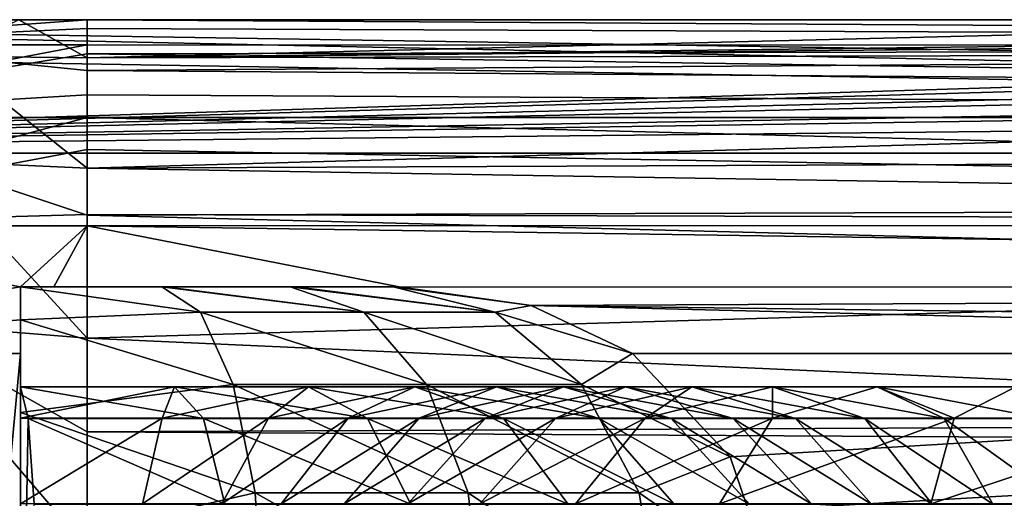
# Model space of a CAD drawing. Extents: x -54 to 446, y -6 to 1844.
# Tile 157 of 196: x 0 to 15, y 1837 to 1844. Entities that reach past the tile are written whole.
import ezdxf

# ---------------------------------------------------------------- set-up
doc = ezdxf.new("R2010")
doc.units = 0
doc.header["$LTSCALE"] = 52.148148
for name, color, linetype in [('761', 7, 'CONTINUOUS'), ('763', 7, 'CONTINUOUS'), ('766', 7, 'CONTINUOUS'), ('769', 7, 'CONTINUOUS'), ('770', 7, 'CONTINUOUS'), ('779', 7, 'CONTINUOUS'), ('881', 7, 'CONTINUOUS'), ('882', 7, 'CONTINUOUS'), ('884', 7, 'CONTINUOUS'), ('887', 7, 'CONTINUOUS'), ('889', 7, 'CONTINUOUS'), ('893', 7, 'CONTINUOUS'), ('894', 7, 'CONTINUOUS'), ('905', 7, 'CONTINUOUS'), ('909', 7, 'CONTINUOUS'), ('911', 7, 'CONTINUOUS'), ('912', 7, 'CONTINUOUS'), ('913', 7, 'CONTINUOUS'), ('915', 7, 'CONTINUOUS')]:
    doc.layers.add(name, color=color, linetype=linetype)

msp = doc.modelspace()

# ---------------------------------------------------------------- linework, layer by layer
at = {"layer": '761', "color": 7, "linetype": 'CONTINUOUS'}
for points in [[(47.329, 1844, 0.025), (-13.997, 1844, 0.025), (47.329, 1844, 9.763), (47.329, 1844, 0.025)], [(-13.997, 1844, 0.025), (-0.024, 1844, 10.002), (1, 1844, 10), (-13.997, 1844, 0.025)], [(-13.997, 1844, 0.025), (1, 1844, 10), (24.039, 1844, 10), (-13.997, 1844, 0.025)], [(47.329, 1844, 9.763), (-13.997, 1844, 0.025), (47.202, 1844, 9.884), (47.329, 1844, 9.763)], [(47.202, 1844, 9.884), (-13.997, 1844, 0.025), (47.079, 1844, 10), (47.202, 1844, 9.884)], [(47.079, 1844, 10), (-13.997, 1844, 0.025), (24.039, 1844, 10), (47.079, 1844, 10)]]:
    msp.add_3dface(points, dxfattribs=at)
at = {"layer": '763', "color": 7, "linetype": 'CONTINUOUS'}
for points in [[(47.678, 1843.875, 0.025), (-17, 1842, 0.025), (47.329, 1844, 0.025), (47.678, 1843.875, 0.025)], [(47.329, 1844, 0.025), (-17, 1842, 0.025), (-13.997, 1844, 0.025), (47.329, 1844, 0.025)], [(47.847, 1843.637, 0.025), (-17, 1842, 0.025), (47.678, 1843.875, 0.025), (47.847, 1843.637, 0.025)], [(47.879, 1843.476, 0.025), (-17, 1842, 0.025), (47.847, 1843.637, 0.025), (47.879, 1843.476, 0.025)], [(-17, 1842, 0.025), (47.879, 1843.476, 0.025), (48.033, 1843.138, 0.025), (-17, 1842, 0.025)], [(48.378, 1843, 0.025), (-17, 1842, 0.025), (48.033, 1843.138, 0.025), (48.378, 1843, 0.025)], [(80, 1842, 0.025), (-17, 1842, 0.025), (80, 1843, 0.025), (80, 1842, 0.025)], [(80, 1843, 0.025), (-17, 1842, 0.025), (48.378, 1843, 0.025), (80, 1843, 0.025)]]:
    msp.add_3dface(points, dxfattribs=at)
at = {"layer": '766', "color": 7, "linetype": 'CONTINUOUS'}
for points in [[(-17, 1842, 0.025), (80, 1842, 0.025), (-17, 1842), (-17, 1842, 0.025)], [(-17, 1842), (80, 1842, 0.025), (80, 1842), (-17, 1842)]]:
    msp.add_3dface(points, dxfattribs=at)
at = {"layer": '769', "color": 7, "linetype": 'CONTINUOUS'}
for points in [[(-1.117, 1843.456, 13.214), (1, 1843.428, 13.334), (-0.024, 1844, 10.002), (-1.117, 1843.456, 13.214)], [(-0.024, 1844, 10.002), (1, 1843.428, 13.334), (1, 1844, 10), (-0.024, 1844, 10.002)], [(-1.44, 1841.885, 16.063), (1, 1841.775, 16.289), (-1.117, 1843.456, 13.214), (-1.44, 1841.885, 16.063)], [(-1.117, 1843.456, 13.214), (1, 1841.775, 16.289), (1, 1843.239, 13.827), (-1.117, 1843.456, 13.214)], [(1, 1843.428, 13.334), (-1.117, 1843.456, 13.214), (1, 1843.239, 13.827), (1, 1843.428, 13.334)], [(-1.906, 1839.467, 18.214), (1, 1839.23, 18.523), (-1.44, 1841.885, 16.063), (-1.906, 1839.467, 18.214)], [(-1.44, 1841.885, 16.063), (1, 1839.23, 18.523), (1, 1841.071, 17.071), (-1.44, 1841.885, 16.063)], [(1, 1841.775, 16.289), (-1.44, 1841.885, 16.063), (1, 1841.071, 17.071), (1, 1841.775, 16.289)], [(-2.461, 1836.479, 19.419), (1, 1836.086, 19.78), (-1.906, 1839.467, 18.214), (-2.461, 1836.479, 19.419)], [(-1.906, 1839.467, 18.214), (1, 1836.086, 19.78), (1, 1837.827, 19.239), (-1.906, 1839.467, 18.214)], [(1, 1839.23, 18.523), (-1.906, 1839.467, 18.214), (1, 1837.827, 19.239), (1, 1839.23, 18.523)]]:
    msp.add_3dface(points, dxfattribs=at)
at = {"layer": '770', "color": 7, "linetype": 'CONTINUOUS'}
for points in [[(1, 1844, 10), (1, 1843.428, 13.334), (24.039, 1844, 10), (1, 1844, 10)], [(1, 1843.428, 13.334), (47.079, 1844, 10), (24.039, 1844, 10), (1, 1843.428, 13.334)], [(47.079, 1844, 10), (1, 1843.428, 13.334), (45.475, 1843.869, 11.611), (47.079, 1844, 10)], [(1, 1843.428, 13.334), (44.065, 1843.528, 13.037), (45.475, 1843.869, 11.611), (1, 1843.428, 13.334)], [(1, 1843.428, 13.334), (1, 1843.239, 13.827), (44.065, 1843.528, 13.037), (1, 1843.428, 13.334)], [(44.065, 1843.528, 13.037), (1, 1843.239, 13.827), (42.276, 1842.94, 14.48), (44.065, 1843.528, 13.037)], [(1, 1843.239, 13.827), (1, 1841.775, 16.289), (42.276, 1842.94, 14.48), (1, 1843.239, 13.827)], [(42.276, 1842.94, 14.48), (1, 1841.775, 16.289), (39.294, 1841.934, 16.087), (42.276, 1842.94, 14.48)], [(39.294, 1841.934, 16.087), (1, 1841.775, 16.289), (37.111, 1841.183, 16.957), (39.294, 1841.934, 16.087)], [(1, 1841.775, 16.289), (1, 1841.071, 17.071), (37.111, 1841.183, 16.957), (1, 1841.775, 16.289)], [(37.111, 1841.183, 16.957), (1, 1841.071, 17.071), (34.303, 1840.207, 17.841), (37.111, 1841.183, 16.957)], [(1, 1841.071, 17.071), (1, 1839.23, 18.523), (34.303, 1840.207, 17.841), (1, 1841.071, 17.071)], [(34.303, 1840.207, 17.841), (1, 1839.23, 18.523), (29.333, 1837.958, 19.183), (34.303, 1840.207, 17.841)], [(1, 1839.23, 18.523), (1, 1837.827, 19.239), (29.333, 1837.958, 19.183), (1, 1839.23, 18.523)], [(29.333, 1837.958, 19.183), (1, 1837.827, 19.239), (28.833, 1837.67, 19.302), (29.333, 1837.958, 19.183)], [(1, 1837.827, 19.239), (1, 1836.086, 19.78), (28.833, 1837.67, 19.302), (1, 1837.827, 19.239)], [(28.833, 1837.67, 19.302), (1, 1836.086, 19.78), (24.856, 1834.867, 19.962), (28.833, 1837.67, 19.302)]]:
    msp.add_3dface(points, dxfattribs=at)
at = {"layer": '779', "color": 7, "linetype": 'CONTINUOUS'}
for points in [[(80.604, 1782.006), (-17, 1780.041), (80, 1842), (80.604, 1782.006)], [(-17, 1780.041), (-17, 1842), (80, 1842), (-17, 1780.041)]]:
    msp.add_3dface(points, dxfattribs=at)
at = {"layer": '881', "color": 7, "linetype": 'CONTINUOUS'}
for points in [[(11.067, 1833.493, -20), (36.583, 1839, -20), (1, 1783.404, -20), (11.067, 1833.493, -20)], [(1, 1783.404, -20), (36.583, 1839, -20), (40.772, 1784.205, -20), (1, 1783.404, -20)], [(9.165, 1839, -20), (36.583, 1839, -20), (10.629, 1837.453, -20), (9.165, 1839, -20)], [(10.629, 1837.453, -20), (36.583, 1839, -20), (11.286, 1835.514, -20), (10.629, 1837.453, -20)], [(11.286, 1835.514, -20), (36.583, 1839, -20), (11.067, 1833.493, -20), (11.286, 1835.514, -20)]]:
    msp.add_3dface(points, dxfattribs=at)
at = {"layer": '882', "color": 7, "linetype": 'CONTINUOUS'}
for points in [[(-14, 1844, -0.025), (80, 1844, -0.025), (-13.26, 1844, -4.654), (-14, 1844, -0.025)], [(80, 1844, -0.025), (-11.126, 1844, -8.829), (-13.26, 1844, -4.654), (80, 1844, -0.025)], [(80, 1844, -0.025), (-7.809, 1844, -12.141), (-11.126, 1844, -8.829), (80, 1844, -0.025)], [(80, 1844, -0.025), (-3.631, 1844, -14.267), (-7.809, 1844, -12.141), (80, 1844, -0.025)], [(80, 1844, -0.025), (1, 1844, -15), (-3.631, 1844, -14.267), (80, 1844, -0.025)], [(1, 1844, -15), (80, 1844, -0.025), (32.5, 1844, -15), (1, 1844, -15)]]:
    msp.add_3dface(points, dxfattribs=at)
at = {"layer": '884', "color": 7, "linetype": 'CONTINUOUS'}
for points in [[(-15.91, 1843.621, -0.025), (80, 1842, -0.025), (-14, 1844, -0.025), (-15.91, 1843.621, -0.025)], [(-14, 1844, -0.025), (80, 1842, -0.025), (80, 1842.5, -0.025), (-14, 1844, -0.025)], [(80, 1844, -0.025), (-14, 1844, -0.025), (80, 1842.5, -0.025), (80, 1844, -0.025)], [(-17, 1842, -0.025), (80, 1842, -0.025), (-15.91, 1843.621, -0.025), (-17, 1842, -0.025)]]:
    msp.add_3dface(points, dxfattribs=at)
at = {"layer": '887', "color": 7, "linetype": 'CONTINUOUS'}
for points in [[(80, 1842, -0.025), (-17, 1842, -0.025), (80, 1842), (80, 1842, -0.025)], [(-17, 1842, -0.025), (-17, 1842), (80, 1842), (-17, 1842, -0.025)]]:
    msp.add_3dface(points, dxfattribs=at)
at = {"layer": '889', "color": 7, "linetype": 'CONTINUOUS'}
for points in [[(-5.932, 1839, -18.76), (0, 1839, -19.975), (-5.176, 1783.31, -19.023), (-5.932, 1839, -18.76)], [(0, 1839, -19.975), (0, 1830, -19.975), (-5.176, 1783.31, -19.023), (0, 1839, -19.975)]]:
    msp.add_3dface(points, dxfattribs=at)
at = {"layer": '893', "color": 7, "linetype": 'CONTINUOUS'}
for points in [[(1, 1843.87, -16.131), (1, 1844, -15), (64, 1843.62, -16.913), (1, 1843.87, -16.131)], [(1, 1844, -15), (32.5, 1844, -15), (64, 1843.62, -16.913), (1, 1844, -15)], [(1, 1843.621, -16.91), (1, 1843.87, -16.131), (64, 1843.62, -16.913), (1, 1843.621, -16.91)], [(1, 1843.488, -17.204), (1, 1843.621, -16.91), (64, 1843.62, -16.913), (1, 1843.488, -17.204)], [(64, 1842.537, -18.534), (1, 1843.488, -17.204), (64, 1843.62, -16.913), (64, 1842.537, -18.534)], [(1, 1842.873, -18.162), (1, 1843.488, -17.204), (64, 1842.537, -18.534), (1, 1842.873, -18.162)], [(1, 1842.537, -18.534), (1, 1842.873, -18.162), (64, 1842.537, -18.534), (1, 1842.537, -18.534)], [(1, 1842.057, -18.957), (1, 1842.537, -18.534), (64, 1840.918, -19.618), (1, 1842.057, -18.957)], [(64, 1840.918, -19.618), (1, 1842.537, -18.534), (64, 1842.537, -18.534), (64, 1840.918, -19.618)], [(1, 1841.083, -19.546), (1, 1842.057, -18.957), (64, 1840.918, -19.618), (1, 1841.083, -19.546)], [(1, 1840.913, -19.619), (1, 1841.083, -19.546), (64, 1840.918, -19.618), (1, 1840.913, -19.619)], [(64, 1839.981, -19.903), (1, 1840.913, -19.619), (64, 1840.918, -19.618), (64, 1839.981, -19.903)], [(1, 1840, -19.899), (1, 1840.913, -19.619), (5.673, 1840, -19.899), (1, 1840, -19.899)], [(5.673, 1840, -19.899), (1, 1840.913, -19.619), (64, 1839.981, -19.903), (5.673, 1840, -19.899)], [(7.648, 1839.718, -19.948), (5.673, 1840, -19.899), (64, 1839.981, -19.903), (7.648, 1839.718, -19.948)], [(64, 1839, -20), (7.648, 1839.718, -19.948), (64, 1839.981, -19.903), (64, 1839, -20)], [(64, 1839, -20), (36.583, 1839, -20), (7.648, 1839.718, -19.948), (64, 1839, -20)], [(36.583, 1839, -20), (9.165, 1839, -20), (7.648, 1839.718, -19.948), (36.583, 1839, -20)]]:
    msp.add_3dface(points, dxfattribs=at)
at = {"layer": '894', "color": 7, "linetype": 'CONTINUOUS'}
for points in [[(-3.631, 1844, -14.267), (1, 1844, -15), (-4.221, 1843.621, -16.084), (-3.631, 1844, -14.267)], [(-4.221, 1843.621, -16.084), (1, 1844, -15), (1, 1843.87, -16.131), (-4.221, 1843.621, -16.084)], [(1, 1843.621, -16.91), (-4.221, 1843.621, -16.084), (1, 1843.87, -16.131), (1, 1843.621, -16.91)], [(-4.221, 1843.621, -16.084), (1, 1843.621, -16.91), (-4.723, 1842.537, -17.629), (-4.221, 1843.621, -16.084)], [(1, 1843.621, -16.91), (1, 1843.488, -17.204), (-4.723, 1842.537, -17.629), (1, 1843.621, -16.91)], [(-4.723, 1842.537, -17.629), (1, 1843.488, -17.204), (1, 1842.873, -18.162), (-4.723, 1842.537, -17.629)], [(1, 1842.537, -18.534), (-4.723, 1842.537, -17.629), (1, 1842.873, -18.162), (1, 1842.537, -18.534)], [(-5.058, 1840.913, -18.661), (-4.723, 1842.537, -17.629), (1, 1842.537, -18.534), (-5.058, 1840.913, -18.661)], [(-5.058, 1840.913, -18.661), (1, 1842.537, -18.534), (1, 1842.057, -18.957), (-5.058, 1840.913, -18.661)], [(-5.058, 1840.913, -18.661), (1, 1842.057, -18.957), (1, 1841.083, -19.546), (-5.058, 1840.913, -18.661)], [(1, 1840.913, -19.619), (-5.058, 1840.913, -18.661), (1, 1841.083, -19.546), (1, 1840.913, -19.619)], [(0, 1840, -19.874), (-5.932, 1839, -18.76), (-5.058, 1840.913, -18.661), (0, 1840, -19.874)], [(1, 1840.913, -19.619), (0, 1840, -19.874), (-5.058, 1840.913, -18.661), (1, 1840.913, -19.619)], [(0.5, 1840, -19.893), (0, 1840, -19.874), (1, 1840.913, -19.619), (0.5, 1840, -19.893)], [(1, 1840, -19.899), (0.5, 1840, -19.893), (1, 1840.913, -19.619), (1, 1840, -19.899)], [(-5.932, 1839, -18.76), (0, 1840, -19.874), (0, 1839.503, -19.95), (-5.932, 1839, -18.76)], [(0, 1839, -19.975), (-5.932, 1839, -18.76), (0, 1839.503, -19.95), (0, 1839, -19.975)]]:
    msp.add_3dface(points, dxfattribs=at)
at = {"layer": '905', "color": 7, "linetype": 'CONTINUOUS'}
for points in [[(-17, 1780.041), (80.604, 1782.006), (-17, 1842), (-17, 1780.041)], [(-17, 1842), (80.604, 1782.006), (80, 1842), (-17, 1842)]]:
    msp.add_3dface(points, dxfattribs=at)
at = {"layer": '909', "color": 7, "linetype": 'CONTINUOUS'}
for points in [[(0, 1839.503, -19.95), (0, 1840, -19.874), (0, 1839.505, -14.831), (0, 1839.503, -19.95)], [(0, 1839.505, -14.831), (0, 1840, -19.874), (0, 1840, -17), (0, 1839.505, -14.831)], [(0, 1838.117, -13.091), (0, 1839.503, -19.95), (0, 1839.505, -14.831), (0, 1838.117, -13.091)], [(0, 1839, -19.975), (0, 1839.503, -19.95), (0, 1838.5, -16), (0, 1839, -19.975)], [(0, 1839.503, -19.95), (0, 1838.117, -13.091), (0, 1838.5, -16), (0, 1839.503, -19.95)], [(0, 1830, -19.975), (0, 1839, -19.975), (0, 1835, -19.51), (0, 1830, -19.975)], [(0, 1835, -19.51), (0, 1839, -19.975), (0, 1836.75, -19.039), (0, 1835, -19.51)], [(0, 1836.75, -19.039), (0, 1839, -19.975), (0, 1838.032, -17.753), (0, 1836.75, -19.039)], [(0, 1838.032, -17.753), (0, 1839, -19.975), (0, 1838.5, -16), (0, 1838.032, -17.753)], [(0, 1833.887, -12.125), (0, 1831.883, -13.091), (0, 1838.5, -16), (0, 1833.887, -12.125)], [(0, 1831.883, -13.091), (0, 1831.5, -16), (0, 1838.5, -16), (0, 1831.883, -13.091)], [(0, 1836.113, -12.125), (0, 1833.887, -12.125), (0, 1838.5, -16), (0, 1836.113, -12.125)], [(0, 1838.117, -13.091), (0, 1836.113, -12.125), (0, 1838.5, -16), (0, 1838.117, -13.091)]]:
    msp.add_3dface(points, dxfattribs=at)
at = {"layer": '911', "color": 7, "linetype": 'CONTINUOUS'}
for points in [[(0, 1839.505, -14.831), (0, 1840, -17), (2.695, 1839.619, -15.504), (0, 1839.505, -14.831)], [(2.695, 1839.619, -15.504), (0, 1840, -17), (2.116, 1840, -17.328), (2.695, 1839.619, -15.504)], [(2.695, 1839.619, -15.504), (2.116, 1840, -17.328), (5.144, 1839.619, -16.721), (2.695, 1839.619, -15.504)], [(2.116, 1840, -17.328), (2.168, 1840, -17.344), (5.144, 1839.619, -16.721), (2.116, 1840, -17.328)], [(5.144, 1839.619, -16.721), (2.168, 1840, -17.344), (4.04, 1840, -18.283), (5.144, 1839.619, -16.721)], [(7.109, 1839.619, -18.623), (5.144, 1839.619, -16.721), (4.04, 1840, -18.283), (7.109, 1839.619, -18.623)], [(7.109, 1839.619, -18.623), (4.04, 1840, -18.283), (4.123, 1840, -18.343), (7.109, 1839.619, -18.623)], [(5.583, 1840, -19.777), (7.109, 1839.619, -18.623), (4.123, 1840, -18.343), (5.583, 1840, -19.777)], [(5.673, 1840, -19.899), (7.648, 1839.718, -19.948), (5.583, 1840, -19.777), (5.673, 1840, -19.899)], [(5.583, 1840, -19.777), (7.648, 1839.718, -19.948), (7.109, 1839.619, -18.623), (5.583, 1840, -19.777)], [(7.648, 1839.718, -19.948), (9.165, 1839, -20), (7.109, 1839.619, -18.623), (7.648, 1839.718, -19.948)], [(3.185, 1838.536, -13.957), (0, 1839.505, -14.831), (2.695, 1839.619, -15.504), (3.185, 1838.536, -13.957)], [(3.185, 1838.536, -13.957), (2.695, 1839.619, -15.504), (6.08, 1838.536, -15.396), (3.185, 1838.536, -13.957)], [(6.08, 1838.536, -15.396), (2.695, 1839.619, -15.504), (5.144, 1839.619, -16.721), (6.08, 1838.536, -15.396)], [(7.109, 1839.619, -18.623), (8.403, 1838.536, -17.644), (5.144, 1839.619, -16.721), (7.109, 1839.619, -18.623)], [(8.403, 1838.536, -17.644), (6.08, 1838.536, -15.396), (5.144, 1839.619, -16.721), (8.403, 1838.536, -17.644)], [(7.109, 1839.619, -18.623), (9.165, 1839, -20), (8.403, 1838.536, -17.644), (7.109, 1839.619, -18.623)], [(0, 1838.117, -13.091), (0, 1839.505, -14.831), (3.185, 1838.536, -13.957), (0, 1838.117, -13.091)], [(9.165, 1839, -20), (10.629, 1837.453, -20), (8.403, 1838.536, -17.644), (9.165, 1839, -20)], [(3.513, 1836.913, -12.924), (0, 1838.117, -13.091), (3.185, 1838.536, -13.957), (3.513, 1836.913, -12.924)], [(3.513, 1836.913, -12.924), (3.185, 1838.536, -13.957), (6.706, 1836.913, -14.511), (3.513, 1836.913, -12.924)], [(6.706, 1836.913, -14.511), (3.185, 1838.536, -13.957), (6.08, 1838.536, -15.396), (6.706, 1836.913, -14.511)], [(8.403, 1838.536, -17.644), (9.267, 1836.913, -16.991), (6.08, 1838.536, -15.396), (8.403, 1838.536, -17.644)], [(9.267, 1836.913, -16.991), (6.706, 1836.913, -14.511), (6.08, 1838.536, -15.396), (9.267, 1836.913, -16.991)], [(8.403, 1838.536, -17.644), (10.629, 1837.453, -20), (9.267, 1836.913, -16.991), (8.403, 1838.536, -17.644)], [(0, 1836.113, -12.125), (0, 1838.117, -13.091), (3.513, 1836.913, -12.924), (0, 1836.113, -12.125)], [(10.629, 1837.453, -20), (11.286, 1835.514, -20), (9.267, 1836.913, -16.991), (10.629, 1837.453, -20)], [(3.628, 1835, -12.562), (0, 1836.113, -12.125), (3.513, 1836.913, -12.924), (3.628, 1835, -12.562)], [(3.628, 1835, -12.562), (3.513, 1836.913, -12.924), (6.925, 1835, -14.2), (3.628, 1835, -12.562)], [(6.925, 1835, -14.2), (3.513, 1836.913, -12.924), (6.706, 1836.913, -14.511), (6.925, 1835, -14.2)], [(9.267, 1836.913, -16.991), (9.571, 1835, -16.761), (6.706, 1836.913, -14.511), (9.267, 1836.913, -16.991)], [(9.571, 1835, -16.761), (6.925, 1835, -14.2), (6.706, 1836.913, -14.511), (9.571, 1835, -16.761)], [(9.267, 1836.913, -16.991), (11.286, 1835.514, -20), (9.571, 1835, -16.761), (9.267, 1836.913, -16.991)]]:
    msp.add_3dface(points, dxfattribs=at)
at = {"layer": '912', "color": 7, "linetype": 'CONTINUOUS'}
for points in [[(0, 1840, -19.874), (0.5, 1840, -19.893), (0, 1840, -17), (0, 1840, -19.874)], [(0.5, 1840, -19.893), (1, 1840, -19.899), (0, 1840, -17), (0.5, 1840, -19.893)], [(0, 1840, -17), (1, 1840, -19.899), (2.116, 1840, -17.328), (0, 1840, -17)], [(1, 1840, -19.899), (5.673, 1840, -19.899), (2.116, 1840, -17.328), (1, 1840, -19.899)], [(2.116, 1840, -17.328), (5.673, 1840, -19.899), (2.168, 1840, -17.344), (2.116, 1840, -17.328)], [(2.168, 1840, -17.344), (5.673, 1840, -19.899), (4.04, 1840, -18.283), (2.168, 1840, -17.344)], [(5.673, 1840, -19.899), (5.583, 1840, -19.777), (4.04, 1840, -18.283), (5.673, 1840, -19.899)], [(4.04, 1840, -18.283), (5.583, 1840, -19.777), (4.123, 1840, -18.343), (4.04, 1840, -18.283)]]:
    msp.add_3dface(points, dxfattribs=at)
at = {"layer": '913', "color": 7, "linetype": 'CONTINUOUS'}
for points in [[(0, 1838.5, -16), (0, 1831.5, -16), (0, 1838.5, -15.996), (0, 1838.5, -16)], [(0, 1838.5, -15.996), (0, 1831.5, -16), (0.117, 1838.028, -14.249), (0, 1838.5, -15.996)], [(0.117, 1838.028, -14.249), (0, 1831.5, -16), (0.203, 1836.744, -12.972), (0.117, 1838.028, -14.249)]]:
    msp.add_3dface(points, dxfattribs=at)
at = {"layer": '915', "color": 7, "linetype": 'CONTINUOUS'}
for points in [[(0, 1838.032, -17.753), (0, 1838.5, -16), (2.308, 1838.5, -16.347), (0, 1838.032, -17.753)], [(2.12, 1838.032, -18.112), (0, 1838.032, -17.753), (2.308, 1838.5, -16.347), (2.12, 1838.032, -18.112)], [(0, 1838.5, -16), (0, 1838.5, -15.996), (2.308, 1838.5, -16.347), (0, 1838.5, -16)], [(0, 1838.5, -15.996), (0.117, 1838.028, -14.249), (2.742, 1838.028, -14.651), (0, 1838.5, -15.996)], [(2.308, 1838.5, -16.347), (0, 1838.5, -15.996), (2.742, 1838.028, -14.651), (2.308, 1838.5, -16.347)], [(3.712, 1838.032, -18.841), (2.12, 1838.032, -18.112), (4.313, 1838.5, -17.147), (3.712, 1838.032, -18.841)], [(4.313, 1838.5, -17.147), (2.12, 1838.032, -18.112), (2.308, 1838.5, -16.347), (4.313, 1838.5, -17.147)], [(4.313, 1838.5, -17.147), (2.308, 1838.5, -16.347), (5.198, 1838.028, -15.636), (4.313, 1838.5, -17.147)], [(5.198, 1838.028, -15.636), (2.308, 1838.5, -16.347), (2.742, 1838.028, -14.651), (5.198, 1838.028, -15.636)], [(4.907, 1838.032, -20.048), (3.712, 1838.032, -18.841), (5.905, 1838.5, -18.489), (4.907, 1838.032, -20.048)], [(5.905, 1838.5, -18.489), (3.712, 1838.032, -18.841), (4.313, 1838.5, -17.147), (5.905, 1838.5, -18.489)], [(5.905, 1838.5, -18.489), (4.313, 1838.5, -17.147), (7.231, 1838.028, -17.345), (5.905, 1838.5, -18.489)], [(7.231, 1838.028, -17.345), (4.313, 1838.5, -17.147), (5.198, 1838.028, -15.636), (7.231, 1838.028, -17.345)], [(5.972, 1838.032, -21.875), (4.907, 1838.032, -20.048), (7.13, 1838.5, -20.299), (5.972, 1838.032, -21.875)], [(7.13, 1838.5, -20.299), (4.907, 1838.032, -20.048), (5.905, 1838.5, -18.489), (7.13, 1838.5, -20.299)], [(7.13, 1838.5, -20.299), (5.905, 1838.5, -18.489), (8.666, 1838.028, -19.457), (7.13, 1838.5, -20.299)], [(8.666, 1838.028, -19.457), (5.905, 1838.5, -18.489), (7.231, 1838.028, -17.345), (8.666, 1838.028, -19.457)], [(6.962, 1838.032, -24.142), (5.972, 1838.032, -21.875), (8.133, 1838.5, -22.402), (6.962, 1838.032, -24.142)], [(8.133, 1838.5, -22.402), (5.972, 1838.032, -21.875), (7.13, 1838.5, -20.299), (8.133, 1838.5, -22.402)], [(8.018, 1838.032, -26.61), (6.962, 1838.032, -24.142), (9.059, 1838.5, -24.623), (8.018, 1838.032, -26.61)], [(9.059, 1838.5, -24.623), (6.962, 1838.032, -24.142), (8.133, 1838.5, -22.402), (9.059, 1838.5, -24.623)], [(8.133, 1838.5, -22.402), (7.13, 1838.5, -20.299), (9.742, 1838.028, -21.712), (8.133, 1838.5, -22.402)], [(9.742, 1838.028, -21.712), (7.13, 1838.5, -20.299), (8.666, 1838.028, -19.457), (9.742, 1838.028, -21.712)], [(9.353, 1838.032, -29.055), (8.018, 1838.032, -26.61), (10.053, 1838.5, -26.785), (9.353, 1838.032, -29.055)], [(10.053, 1838.5, -26.785), (8.018, 1838.032, -26.61), (9.059, 1838.5, -24.623), (10.053, 1838.5, -26.785)], [(9.059, 1838.5, -24.623), (8.133, 1838.5, -22.402), (10.673, 1838.028, -23.943), (9.059, 1838.5, -24.623)], [(10.673, 1838.028, -23.943), (8.133, 1838.5, -22.402), (9.742, 1838.028, -21.712), (10.673, 1838.028, -23.943)], [(10.053, 1838.5, -26.785), (9.059, 1838.5, -24.623), (11.607, 1838.028, -25.977), (10.053, 1838.5, -26.785)], [(11.607, 1838.028, -25.977), (9.059, 1838.5, -24.623), (10.673, 1838.028, -23.943), (11.607, 1838.028, -25.977)], [(11.259, 1838.032, -31.229), (9.353, 1838.032, -29.055), (11.262, 1838.5, -28.711), (11.259, 1838.032, -31.229)], [(11.262, 1838.5, -28.711), (9.353, 1838.032, -29.055), (10.053, 1838.5, -26.785), (11.262, 1838.5, -28.711)], [(11.262, 1838.5, -28.711), (10.053, 1838.5, -26.785), (12.643, 1838.028, -27.635), (11.262, 1838.5, -28.711)], [(12.643, 1838.028, -27.635), (10.053, 1838.5, -26.785), (11.607, 1838.028, -25.977), (12.643, 1838.028, -27.635)], [(13.984, 1838.032, -32.718), (11.259, 1838.032, -31.229), (12.83, 1838.5, -30.227), (13.984, 1838.032, -32.718)], [(12.83, 1838.5, -30.227), (11.259, 1838.032, -31.229), (11.262, 1838.5, -28.711), (12.83, 1838.5, -30.227)], [(12.83, 1838.5, -30.227), (11.262, 1838.5, -28.711), (13.831, 1838.028, -28.79), (12.83, 1838.5, -30.227)], [(13.831, 1838.028, -28.79), (11.262, 1838.5, -28.711), (12.643, 1838.028, -27.635), (13.831, 1838.028, -28.79)], [(14.903, 1838.5, -31.155), (13.984, 1838.032, -32.718), (12.83, 1838.5, -30.227), (14.903, 1838.5, -31.155)], [(14.903, 1838.5, -31.155), (12.83, 1838.5, -30.227), (15.316, 1838.028, -29.453), (14.903, 1838.5, -31.155)], [(15.316, 1838.028, -29.453), (12.83, 1838.5, -30.227), (13.831, 1838.028, -28.79), (15.316, 1838.028, -29.453)], [(17.476, 1838.032, -33.089), (13.984, 1838.032, -32.718), (14.903, 1838.5, -31.155), (17.476, 1838.032, -33.089)], [(0, 1836.75, -19.039), (0, 1838.032, -17.753), (2.12, 1838.032, -18.112), (0, 1836.75, -19.039)], [(1.825, 1836.75, -19.362), (0, 1836.75, -19.039), (2.12, 1838.032, -18.112), (1.825, 1836.75, -19.362)], [(0.117, 1838.028, -14.249), (0.203, 1836.744, -12.972), (3.06, 1836.744, -13.411), (0.117, 1838.028, -14.249)], [(2.742, 1838.028, -14.651), (0.117, 1838.028, -14.249), (3.06, 1836.744, -13.411), (2.742, 1838.028, -14.651)], [(3.014, 1836.75, -19.918), (1.825, 1836.75, -19.362), (3.712, 1838.032, -18.841), (3.014, 1836.75, -19.918)], [(3.712, 1838.032, -18.841), (1.825, 1836.75, -19.362), (2.12, 1838.032, -18.112), (3.712, 1838.032, -18.841)], [(5.198, 1838.028, -15.636), (2.742, 1838.028, -14.651), (5.844, 1836.744, -14.531), (5.198, 1838.028, -15.636)], [(5.844, 1836.744, -14.531), (2.742, 1838.028, -14.651), (3.06, 1836.744, -13.411), (5.844, 1836.744, -14.531)], [(3.904, 1836.75, -20.848), (3.014, 1836.75, -19.918), (4.907, 1838.032, -20.048), (3.904, 1836.75, -20.848)], [(4.907, 1838.032, -20.048), (3.014, 1836.75, -19.918), (3.712, 1838.032, -18.841), (4.907, 1838.032, -20.048)], [(4.845, 1836.75, -22.492), (3.904, 1836.75, -20.848), (5.972, 1838.032, -21.875), (4.845, 1836.75, -22.492)], [(5.972, 1838.032, -21.875), (3.904, 1836.75, -20.848), (4.907, 1838.032, -20.048), (5.972, 1838.032, -21.875)], [(5.801, 1836.75, -24.691), (4.845, 1836.75, -22.492), (6.962, 1838.032, -24.142), (5.801, 1836.75, -24.691)], [(6.962, 1838.032, -24.142), (4.845, 1836.75, -22.492), (5.972, 1838.032, -21.875), (6.962, 1838.032, -24.142)], [(7.231, 1838.028, -17.345), (5.198, 1838.028, -15.636), (8.2, 1836.744, -16.508), (7.231, 1838.028, -17.345)], [(8.2, 1836.744, -16.508), (5.198, 1838.028, -15.636), (5.844, 1836.744, -14.531), (8.2, 1836.744, -16.508)], [(6.879, 1836.75, -27.202), (5.801, 1836.75, -24.691), (8.018, 1838.032, -26.61), (6.879, 1836.75, -27.202)], [(8.018, 1838.032, -26.61), (5.801, 1836.75, -24.691), (6.962, 1838.032, -24.142), (8.018, 1838.032, -26.61)], [(8.313, 1836.75, -29.808), (6.879, 1836.75, -27.202), (9.353, 1838.032, -29.055), (8.313, 1836.75, -29.808)], [(9.353, 1838.032, -29.055), (6.879, 1836.75, -27.202), (8.018, 1838.032, -26.61), (9.353, 1838.032, -29.055)], [(8.666, 1838.028, -19.457), (7.231, 1838.028, -17.345), (9.788, 1836.744, -18.841), (8.666, 1838.028, -19.457)], [(9.788, 1836.744, -18.841), (7.231, 1838.028, -17.345), (8.2, 1836.744, -16.508), (9.788, 1836.744, -18.841)], [(10.47, 1836.75, -32.241), (8.313, 1836.75, -29.808), (11.259, 1838.032, -31.229), (10.47, 1836.75, -32.241)], [(11.259, 1838.032, -31.229), (8.313, 1836.75, -29.808), (9.353, 1838.032, -29.055), (11.259, 1838.032, -31.229)], [(9.742, 1838.028, -21.712), (8.666, 1838.028, -19.457), (10.919, 1836.744, -21.208), (9.742, 1838.028, -21.712)], [(10.919, 1836.744, -21.208), (8.666, 1838.028, -19.457), (9.788, 1836.744, -18.841), (10.919, 1836.744, -21.208)], [(10.673, 1838.028, -23.943), (9.742, 1838.028, -21.712), (11.852, 1836.744, -23.446), (10.673, 1838.028, -23.943)], [(11.852, 1836.744, -23.446), (9.742, 1838.028, -21.712), (10.919, 1836.744, -21.208), (11.852, 1836.744, -23.446)], [(13.633, 1836.75, -33.952), (10.47, 1836.75, -32.241), (13.984, 1838.032, -32.718), (13.633, 1836.75, -33.952)], [(13.984, 1838.032, -32.718), (10.47, 1836.75, -32.241), (11.259, 1838.032, -31.229), (13.984, 1838.032, -32.718)], [(11.607, 1838.028, -25.977), (10.673, 1838.028, -23.943), (12.743, 1836.744, -25.387), (11.607, 1838.028, -25.977)], [(12.743, 1836.744, -25.387), (10.673, 1838.028, -23.943), (11.852, 1836.744, -23.446), (12.743, 1836.744, -25.387)], [(12.643, 1838.028, -27.635), (11.607, 1838.028, -25.977), (13.653, 1836.744, -26.848), (12.643, 1838.028, -27.635)], [(13.653, 1836.744, -26.848), (11.607, 1838.028, -25.977), (12.743, 1836.744, -25.387), (13.653, 1836.744, -26.848)], [(13.831, 1838.028, -28.79), (12.643, 1838.028, -27.635), (14.562, 1836.744, -27.739), (13.831, 1838.028, -28.79)], [(14.562, 1836.744, -27.739), (12.643, 1838.028, -27.635), (13.653, 1836.744, -26.848), (14.562, 1836.744, -27.739)], [(17.576, 1836.75, -34.368), (13.633, 1836.75, -33.952), (17.476, 1838.032, -33.089), (17.576, 1836.75, -34.368)], [(17.476, 1838.032, -33.089), (13.633, 1836.75, -33.952), (13.984, 1838.032, -32.718), (17.476, 1838.032, -33.089)], [(15.316, 1838.028, -29.453), (13.831, 1838.028, -28.79), (15.618, 1836.744, -28.21), (15.316, 1838.028, -29.453)], [(15.618, 1836.744, -28.21), (13.831, 1838.028, -28.79), (14.562, 1836.744, -27.739), (15.618, 1836.744, -28.21)]]:
    msp.add_3dface(points, dxfattribs=at)

doc.saveas('drawing.dxf')
